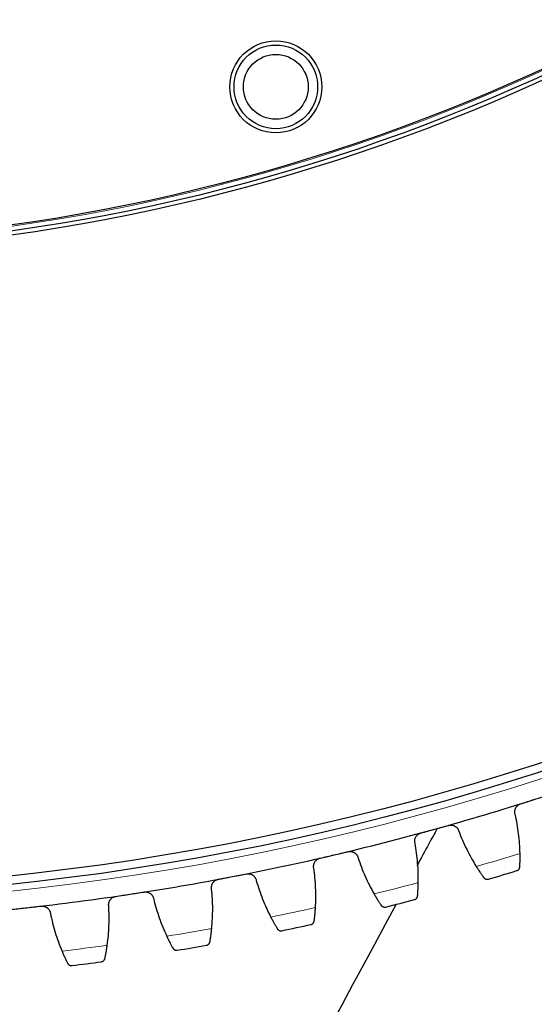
# Model space of a CAD drawing. Header units: inches. Extents: x 0 to 20790, y -12 to 14700.
# Tile 219 of 256: x 10219 to 10342, y 3828 to 4064. Entities that reach past the tile are written whole.
import ezdxf

# ---------------------------------------------------------------- set-up
doc = ezdxf.new("R2010")
doc.units = ezdxf.units.IN
doc.layers.add('1', color=7, linetype='Continuous', true_color=0xffffff)
doc.layers.add('254', color=7, linetype='Continuous', true_color=0xffffff)
doc.styles.add('latin_extended', font='simplex.shx')
doc.dimstyles.get("Standard").update_dxf_attribs({"dimtxt": 0.18, "dimasz": 0.18, "dimexe": 0.18, "dimexo": 0.0625, "dimgap": 0.09, "dimtad": 0, "dimtih": 1, "dimtoh": 1, "dimdec": 4, "dimzin": 0, "dimdsep": 46, "dimtxsty": 'Standard', "dimcen": 0.09, "dimadec": 0, "dimazin": 0, "dimtfac": 1, "dimtdec": 4, "dimtofl": 0, "dimtmove": 0, "dimatfit": 3, "dimfxl": 1, "dimtolj": 1, "dimtzin": 0, "dimarcsym": 0})

# ---------------------------------------------------------------- blocks, each defined once
blk = doc.blocks.new('_U6')
at = {"layer": '254', "color": 3, "linetype": 'Continuous', "lineweight": 13, "transparency": 16777216}
for p, q in [((9507.07, 3920.69), (9507.07, 2606.19)), ((10797.07, 3920.69), (10797.07, 2606.19)), ((9629.57, 2641.19), (10674.57, 2641.19))]:
    blk.add_line(p, q, dxfattribs=at)
at = {"layer": '254', "color": 3, "transparency": 16777216}
for points in [[(9629.57, 2661.6), (9629.57, 2620.77), (9507.07, 2641.19)], [(10674.57, 2620.77), (10674.57, 2661.6), (10797.07, 2641.19)]]:
    blk.add_solid(points, dxfattribs=at)
at = {"layer": 'Defpoints', "color": 0, "transparency": 16777216}
for p in [(9507.07, 3955.69), (10797.07, 3955.69), (10797.07, 2641.19)]:
    blk.add_point(p, dxfattribs=at)
at = {"layer": '254', "color": 2, "lineweight": 13, "transparency": 16777216, "insert": (9947.9, 2824.94), "char_height": 122.5, "attachment_point": 1, "style": 'latin_extended'}
blk.add_mtext('\\A1;1290', dxfattribs=at)
blk = doc.blocks.new('_U7')
at = {"layer": '254', "color": 3, "linetype": 'Continuous', "lineweight": 13, "transparency": 16777216}
for p, q in [((9659.07, 3888.69), (9659.07, 2886.19)), ((10645.07, 3888.69), (10645.07, 2886.19)), ((9781.57, 2921.19), (10522.57, 2921.19))]:
    blk.add_line(p, q, dxfattribs=at)
at = {"layer": '254', "color": 3, "transparency": 16777216}
for points in [[(9781.57, 2941.6), (9781.57, 2900.77), (9659.07, 2921.19)], [(10522.57, 2900.77), (10522.57, 2941.6), (10645.07, 2921.19)]]:
    blk.add_solid(points, dxfattribs=at)
at = {"layer": 'Defpoints', "color": 0, "transparency": 16777216}
for p in [(9659.07, 3923.69), (10645.07, 3923.69), (10645.07, 2921.19)]:
    blk.add_point(p, dxfattribs=at)
at = {"layer": '254', "color": 2, "lineweight": 13, "transparency": 16777216, "insert": (9997.49, 3104.94), "char_height": 122.5, "attachment_point": 1, "style": 'latin_extended'}
blk.add_mtext('\\A1;986', dxfattribs=at)
blk = doc.blocks.new('_U10')
at = {"layer": '254', "color": 3, "linetype": 'Continuous', "lineweight": 13, "transparency": 16777216}
for p, q in [((10187.07, 4468.69), (12185.34, 4468.69)), ((12150.34, 4346.19), (12150.34, 3940.69)), ((11010.57, 3818.19), (12185.34, 3818.19))]:
    blk.add_line(p, q, dxfattribs=at)
at = {"layer": '254', "color": 3, "transparency": 16777216}
for points in [[(12170.76, 4346.19), (12129.92, 4346.19), (12150.34, 4468.69)], [(12129.92, 3940.69), (12170.76, 3940.69), (12150.34, 3818.19)]]:
    blk.add_solid(points, dxfattribs=at)
at = {"layer": 'Defpoints', "color": 0, "transparency": 16777216}
for p in [(10152.07, 4468.69), (10975.57, 3818.19), (12150.34, 3818.19)]:
    blk.add_point(p, dxfattribs=at)
at = {"layer": '254', "color": 2, "lineweight": 13, "transparency": 16777216, "insert": (11966.59, 3948.36), "char_height": 122.5, "attachment_point": 1, "rotation": 90, "style": 'latin_extended'}
blk.add_mtext('\\A1;650', dxfattribs=at)

msp = doc.modelspace()

# ---------------------------------------------------------------- linework, layer by layer
at = {"layer": '1', "color": 110, "linetype": 'Continuous', "lineweight": 13}
for radius in [616.6, 458.862]:
    msp.add_circle((10152.069, 4468.685), radius, dxfattribs=at)
at = {"layer": '1', "color": 2, "linetype": 'Continuous', "lineweight": 25}
for centre, radius in [((10152.069, 4468.685), 615), ((10152.069, 4468.685), 613), ((10152.069, 4468.685), 461), ((10152.069, 4468.685), 460), ((10152.069, 4468.685), 458.594), ((10279.794, 4047.632, 0), 11), ((10279.794, 4047.632, 0), 10), ((10279.794, 4047.632, 0), 7.75)]:
    msp.add_circle(centre, radius, dxfattribs=at)
for radius, start, end in [(621, 287.770701, 290.063694), (621, 285.477707, 287.770701), (621, 283.184713, 285.477707), (621, 280.89172, 283.184713), (636, 286.303279, 286.945129), (621, 278.598726, 280.89172), (621, 276.305732, 278.598726), (636, 284.010285, 284.652135), (621, 274.012739, 276.305732), (636, 281.717291, 282.359142), (636, 279.424298, 280.066148), (636, 277.131304, 277.773155)]:
    msp.add_arc((10152.069, 4468.685), radius, start, end, dxfattribs=at)
at = {"layer": '1', "color": 110, "linetype": 'Continuous', "lineweight": 13}
for start, end in [(286.129843, 287.118564), (283.83685, 284.825571), (281.543856, 282.532577), (279.250862, 280.239584), (276.957869, 277.94659)]:
    msp.add_arc((10152.069, 4468.685), 632.294, start, end, dxfattribs=at)
at = {"layer": '1', "color": 2, "linetype": 'Continuous', "lineweight": 25}
for points, knots in [([(10220.229, 3501.529), (10278.387, 3609.164), (10352.327, 3746.009), (10426.268, 3882.854), (10442.051, 3912.064)], [0, 0, 0, 0, 0.7865465, 1, 1, 1, 1]), ([(10337.031, 3873.769), (10336.993, 3873.892), (10336.967, 3874.017), (10336.946, 3874.207), (10336.942, 3874.271), (10336.941, 3874.367), (10336.941, 3874.399), (10336.943, 3874.464), (10336.945, 3874.496), (10336.959, 3874.657), (10336.982, 3874.783), (10337.034, 3874.969), (10337.055, 3875.03), (10337.09, 3875.121), (10337.103, 3875.152), (10337.13, 3875.211), (10337.144, 3875.24), (10337.217, 3875.385), (10337.287, 3875.495), (10337.388, 3875.623), (10337.409, 3875.649), (10337.452, 3875.698), (10337.475, 3875.723), (10337.543, 3875.794), (10337.591, 3875.84), (10337.741, 3875.968), (10337.848, 3876.043), (10337.993, 3876.124), (10338.023, 3876.14), (10338.083, 3876.169), (10338.113, 3876.183), (10338.205, 3876.223), (10338.267, 3876.247), (10338.331, 3876.267)], [0, 0, 0, 0, 0.125, 0.125, 0.1875, 0.1875, 0.21875, 0.21875, 0.25, 0.25, 0.375, 0.375, 0.4375, 0.4375, 0.46875, 0.46875, 0.5, 0.5, 0.625, 0.625, 0.65625, 0.65625, 0.6875, 0.6875, 0.75, 0.75, 0.875, 0.875, 0.90625, 0.90625, 0.9375, 0.9375, 1, 1, 1, 1]), ([(10313.081, 3866.845), (10313.047, 3866.97), (10313.027, 3867.095), (10313.013, 3867.286), (10313.012, 3867.35), (10313.014, 3867.446), (10313.016, 3867.479), (10313.021, 3867.543), (10313.024, 3867.575), (10313.044, 3867.735), (10313.072, 3867.86), (10313.132, 3868.044), (10313.155, 3868.104), (10313.194, 3868.194), (10313.208, 3868.224), (10313.237, 3868.282), (10313.252, 3868.311), (10313.332, 3868.453), (10313.406, 3868.559), (10313.512, 3868.684), (10313.533, 3868.708), (10313.579, 3868.756), (10313.602, 3868.78), (10313.673, 3868.848), (10313.723, 3868.892), (10313.878, 3869.013), (10313.988, 3869.084), (10314.136, 3869.16), (10314.167, 3869.174), (10314.228, 3869.201), (10314.258, 3869.214), (10314.351, 3869.25), (10314.415, 3869.271), (10314.479, 3869.289)], [0, 0, 0, 0, 0.125, 0.125, 0.1875, 0.1875, 0.21875, 0.21875, 0.25, 0.25, 0.375, 0.375, 0.4375, 0.4375, 0.46875, 0.46875, 0.5, 0.5, 0.625, 0.625, 0.65625, 0.65625, 0.6875, 0.6875, 0.75, 0.75, 0.875, 0.875, 0.90625, 0.90625, 0.9375, 0.9375, 1, 1, 1, 1]), ([(10318.353, 3870.354), (10317.702, 3869.15), (10316.096, 3866.177), (10314.489, 3863.204), (10313.533, 3861.435)], [0, 0, 0, 0, 0.4049756, 1, 1, 1, 1]), ([(10321.103, 3871.123), (10321.168, 3871.141), (10321.297, 3871.17), (10321.493, 3871.194), (10321.625, 3871.197), (10321.725, 3871.194), (10321.758, 3871.193), (10321.824, 3871.188), (10321.857, 3871.184), (10322.02, 3871.163), (10322.148, 3871.134), (10322.303, 3871.082), (10322.334, 3871.071), (10322.38, 3871.053), (10322.395, 3871.047), (10322.425, 3871.034), (10322.501, 3871.002), (10322.631, 3870.935), (10322.74, 3870.866), (10322.846, 3870.791), (10322.897, 3870.751), (10323.045, 3870.623), (10323.133, 3870.53), (10323.251, 3870.379), (10323.288, 3870.326), (10323.34, 3870.245), (10323.357, 3870.217), (10323.389, 3870.161), (10323.404, 3870.133), (10323.477, 3869.99), (10323.524, 3869.871), (10323.56, 3869.747)], [0, 0, 0, 0, 0.0625, 0.125, 0.1875, 0.1875, 0.21875, 0.21875, 0.25, 0.25, 0.375, 0.375, 0.40625, 0.40625, 0.421875, 0.421875, 0.4375, 0.5, 0.5625, 0.5625, 0.625, 0.625, 0.75, 0.75, 0.8125, 0.8125, 0.84375, 0.84375, 0.875, 0.875, 1, 1, 1, 1]), ([(10297.06, 3864.839), (10297.125, 3864.854), (10297.255, 3864.878), (10297.452, 3864.894), (10297.584, 3864.892), (10297.683, 3864.885), (10297.717, 3864.882), (10297.782, 3864.874), (10297.815, 3864.869), (10297.978, 3864.842), (10298.104, 3864.808), (10298.257, 3864.75), (10298.287, 3864.737), (10298.332, 3864.718), (10298.347, 3864.711), (10298.377, 3864.697), (10298.451, 3864.661), (10298.579, 3864.59), (10298.685, 3864.516), (10298.787, 3864.437), (10298.837, 3864.395), (10298.979, 3864.261), (10299.064, 3864.164), (10299.176, 3864.009), (10299.211, 3863.955), (10299.26, 3863.872), (10299.275, 3863.843), (10299.305, 3863.786), (10299.319, 3863.757), (10299.386, 3863.611), (10299.429, 3863.49), (10299.459, 3863.365)], [0, 0, 0, 0, 0.0625, 0.125, 0.1875, 0.1875, 0.21875, 0.21875, 0.25, 0.25, 0.375, 0.375, 0.40625, 0.40625, 0.421875, 0.421875, 0.4375, 0.5, 0.5625, 0.5625, 0.625, 0.625, 0.75, 0.75, 0.8125, 0.8125, 0.84375, 0.84375, 0.875, 0.875, 1, 1, 1, 1]), ([(10338.142, 3861.207), (10338.147, 3861.295), (10338.151, 3861.391), (10338.159, 3861.595), (10338.168, 3861.811), (10338.175, 3862.052), (10338.179, 3862.21), (10338.18, 3862.242), (10338.182, 3862.307), (10338.183, 3862.34), (10338.185, 3862.44), (10338.186, 3862.507), (10338.19, 3862.713), (10338.192, 3862.854), (10338.195, 3863.143), (10338.195, 3863.292), (10338.195, 3863.521), (10338.195, 3863.599), (10338.194, 3863.716), (10338.194, 3863.756), (10338.193, 3863.835), (10338.193, 3863.875), (10338.191, 3864.075), (10338.188, 3864.238), (10338.185, 3864.403)], [0, 0, 0, 0, 0.125, 0.125, 0.25, 0.375, 0.375, 0.40625, 0.40625, 0.4375, 0.4375, 0.5, 0.5, 0.625, 0.625, 0.75, 0.75, 0.8125, 0.8125, 0.84375, 0.84375, 0.875, 0.875, 1, 1, 1, 1]), ([(10288.872, 3860.885), (10288.844, 3861.011), (10288.828, 3861.137), (10288.823, 3861.328), (10288.824, 3861.392), (10288.83, 3861.488), (10288.833, 3861.52), (10288.84, 3861.585), (10288.845, 3861.617), (10288.871, 3861.776), (10288.904, 3861.9), (10288.971, 3862.081), (10288.997, 3862.14), (10289.039, 3862.228), (10289.055, 3862.257), (10289.086, 3862.315), (10289.102, 3862.343), (10289.187, 3862.481), (10289.266, 3862.585), (10289.377, 3862.705), (10289.399, 3862.728), (10289.446, 3862.775), (10289.471, 3862.797), (10289.545, 3862.863), (10289.596, 3862.904), (10289.755, 3863.02), (10289.869, 3863.086), (10290.02, 3863.156), (10290.051, 3863.169), (10290.113, 3863.194), (10290.144, 3863.205), (10290.238, 3863.237), (10290.302, 3863.256), (10290.367, 3863.271)], [0, 0, 0, 0, 0.125, 0.125, 0.1875, 0.1875, 0.21875, 0.21875, 0.25, 0.25, 0.375, 0.375, 0.4375, 0.4375, 0.46875, 0.46875, 0.5, 0.5, 0.625, 0.625, 0.65625, 0.65625, 0.6875, 0.6875, 0.75, 0.75, 0.875, 0.875, 0.90625, 0.90625, 0.9375, 0.9375, 1, 1, 1, 1]), ([(10272.784, 3859.521), (10272.85, 3859.534), (10272.981, 3859.553), (10273.178, 3859.561), (10273.31, 3859.553), (10273.409, 3859.542), (10273.442, 3859.538), (10273.508, 3859.528), (10273.54, 3859.522), (10273.701, 3859.488), (10273.826, 3859.449), (10273.977, 3859.384), (10274.006, 3859.371), (10274.051, 3859.349), (10274.066, 3859.342), (10274.095, 3859.327), (10274.167, 3859.288), (10274.292, 3859.212), (10274.395, 3859.134), (10274.494, 3859.051), (10274.542, 3859.007), (10274.679, 3858.867), (10274.76, 3858.767), (10274.866, 3858.607), (10274.898, 3858.552), (10274.944, 3858.467), (10274.958, 3858.438), (10274.985, 3858.38), (10274.998, 3858.35), (10275.06, 3858.202), (10275.097, 3858.079), (10275.123, 3857.953)], [0, 0, 0, 0, 0.0625, 0.125, 0.1875, 0.1875, 0.21875, 0.21875, 0.25, 0.25, 0.375, 0.375, 0.40625, 0.40625, 0.421875, 0.421875, 0.4375, 0.5, 0.5625, 0.5625, 0.625, 0.625, 0.75, 0.75, 0.8125, 0.8125, 0.84375, 0.84375, 0.875, 0.875, 1, 1, 1, 1]), ([(10327.73, 3861.282), (10327.818, 3861.142), (10327.904, 3861.005), (10328.076, 3860.737), (10328.245, 3860.476), (10328.409, 3860.228), (10328.531, 3860.046), (10328.571, 3859.986), (10328.631, 3859.897), (10328.651, 3859.868), (10328.69, 3859.81), (10328.71, 3859.781), (10328.806, 3859.64), (10328.956, 3859.423), (10329.094, 3859.226), (10329.226, 3859.038), (10329.289, 3858.949), (10329.364, 3858.845), (10329.379, 3858.824), (10329.408, 3858.784), (10329.451, 3858.724), (10329.492, 3858.668), (10329.518, 3858.632)], [0, 0, 0, 0, 0.125, 0.125, 0.25, 0.375, 0.375, 0.4375, 0.4375, 0.46875, 0.46875, 0.5, 0.5, 0.625, 0.75, 0.75, 0.875, 0.875, 0.90625, 0.90625, 0.9375, 1, 1, 1, 1]), ([(10337.435, 3860.298), (10337.436, 3860.298), (10337.438, 3860.299), (10337.441, 3860.299), (10337.442, 3860.3), (10337.446, 3860.301), (10337.455, 3860.304), (10337.474, 3860.311), (10337.513, 3860.325), (10337.546, 3860.339), (10337.61, 3860.369), (10337.652, 3860.392), (10337.771, 3860.47), (10337.844, 3860.534), (10337.94, 3860.648), (10337.97, 3860.689), (10338.01, 3860.755), (10338.023, 3860.778), (10338.047, 3860.825), (10338.058, 3860.849), (10338.089, 3860.924), (10338.106, 3860.977), (10338.131, 3861.088), (10338.139, 3861.146), (10338.142, 3861.207)], [0, 0, 0, 0, 0.0039062, 0.0039062, 0.0078125, 0.0078125, 0.015625, 0.03125, 0.0625, 0.125, 0.125, 0.25, 0.25, 0.5, 0.5, 0.625, 0.625, 0.6875, 0.6875, 0.75, 0.75, 0.875, 0.875, 1, 1, 1, 1]), ([(10264.445, 3855.898), (10264.422, 3856.025), (10264.411, 3856.152), (10264.413, 3856.343), (10264.417, 3856.407), (10264.427, 3856.503), (10264.431, 3856.535), (10264.441, 3856.599), (10264.447, 3856.631), (10264.479, 3856.788), (10264.517, 3856.911), (10264.592, 3857.089), (10264.619, 3857.148), (10264.666, 3857.234), (10264.682, 3857.262), (10264.716, 3857.318), (10264.733, 3857.346), (10264.824, 3857.481), (10264.906, 3857.581), (10265.022, 3857.696), (10265.045, 3857.719), (10265.094, 3857.763), (10265.119, 3857.785), (10265.196, 3857.848), (10265.249, 3857.887), (10265.413, 3857.996), (10265.529, 3858.058), (10265.682, 3858.121), (10265.714, 3858.133), (10265.777, 3858.155), (10265.808, 3858.166), (10265.904, 3858.194), (10265.969, 3858.21), (10266.034, 3858.223)], [0, 0, 0, 0, 0.125, 0.125, 0.1875, 0.1875, 0.21875, 0.21875, 0.25, 0.25, 0.375, 0.375, 0.4375, 0.4375, 0.46875, 0.46875, 0.5, 0.5, 0.625, 0.625, 0.65625, 0.65625, 0.6875, 0.6875, 0.75, 0.75, 0.875, 0.875, 0.90625, 0.90625, 0.9375, 0.9375, 1, 1, 1, 1]), ([(10313.688, 3854.248), (10313.696, 3854.337), (10313.704, 3854.432), (10313.721, 3854.635), (10313.738, 3854.851), (10313.755, 3855.092), (10313.765, 3855.25), (10313.768, 3855.282), (10313.772, 3855.346), (10313.774, 3855.379), (10313.78, 3855.479), (10313.784, 3855.546), (10313.796, 3855.751), (10313.804, 3855.892), (10313.818, 3856.181), (10313.825, 3856.33), (10313.834, 3856.559), (10313.837, 3856.636), (10313.841, 3856.754), (10313.842, 3856.793), (10313.844, 3856.872), (10313.846, 3856.912), (10313.852, 3857.113), (10313.856, 3857.276), (10313.859, 3857.441)], [0, 0, 0, 0, 0.125, 0.125, 0.25, 0.375, 0.375, 0.40625, 0.40625, 0.4375, 0.4375, 0.5, 0.5, 0.625, 0.625, 0.75, 0.75, 0.8125, 0.8125, 0.84375, 0.84375, 0.875, 0.875, 1, 1, 1, 1]), ([(10329.518, 3858.632), (10329.554, 3858.583), (10329.592, 3858.539), (10329.674, 3858.46), (10329.716, 3858.426), (10329.804, 3858.365), (10329.85, 3858.339), (10329.943, 3858.295), (10329.99, 3858.276), (10330.086, 3858.247), (10330.135, 3858.237), (10330.231, 3858.223), (10330.279, 3858.219), (10330.375, 3858.219), (10330.422, 3858.223), (10330.493, 3858.233), (10330.528, 3858.239), (10330.568, 3858.248), (10330.588, 3858.254), (10330.597, 3858.256), (10330.602, 3858.258), (10330.605, 3858.259), (10330.608, 3858.259)], [0, 0, 0, 0, 0.125, 0.125, 0.25, 0.25, 0.375, 0.375, 0.5, 0.5, 0.625, 0.625, 0.75, 0.75, 0.875, 0.875, 0.9375, 0.96875, 0.984375, 0.9921875, 0.9921875, 1, 1, 1, 1]), ([(10248.315, 3855.179), (10248.381, 3855.189), (10248.513, 3855.203), (10248.711, 3855.203), (10248.842, 3855.19), (10248.94, 3855.175), (10248.973, 3855.17), (10249.038, 3855.157), (10249.07, 3855.149), (10249.23, 3855.109), (10249.353, 3855.065), (10249.501, 3854.995), (10249.53, 3854.98), (10249.574, 3854.957), (10249.588, 3854.949), (10249.617, 3854.932), (10249.688, 3854.891), (10249.809, 3854.809), (10249.909, 3854.727), (10250.005, 3854.641), (10250.051, 3854.595), (10250.182, 3854.45), (10250.259, 3854.347), (10250.358, 3854.183), (10250.389, 3854.126), (10250.431, 3854.039), (10250.444, 3854.01), (10250.469, 3853.95), (10250.481, 3853.92), (10250.536, 3853.77), (10250.568, 3853.646), (10250.589, 3853.518)], [0, 0, 0, 0, 0.0625, 0.125, 0.1875, 0.1875, 0.21875, 0.21875, 0.25, 0.25, 0.375, 0.375, 0.40625, 0.40625, 0.421875, 0.421875, 0.4375, 0.5, 0.5625, 0.5625, 0.625, 0.625, 0.75, 0.75, 0.8125, 0.8125, 0.84375, 0.84375, 0.875, 0.875, 1, 1, 1, 1]), ([(10239.838, 3851.892), (10239.82, 3852.02), (10239.814, 3852.148), (10239.824, 3852.339), (10239.83, 3852.402), (10239.844, 3852.498), (10239.849, 3852.529), (10239.862, 3852.593), (10239.869, 3852.624), (10239.908, 3852.781), (10239.95, 3852.902), (10240.032, 3853.077), (10240.062, 3853.134), (10240.112, 3853.218), (10240.129, 3853.246), (10240.165, 3853.301), (10240.183, 3853.327), (10240.279, 3853.459), (10240.365, 3853.556), (10240.486, 3853.666), (10240.51, 3853.688), (10240.561, 3853.73), (10240.587, 3853.751), (10240.666, 3853.811), (10240.72, 3853.848), (10240.888, 3853.95), (10241.007, 3854.007), (10241.163, 3854.064), (10241.195, 3854.075), (10241.258, 3854.095), (10241.291, 3854.104), (10241.387, 3854.129), (10241.453, 3854.142), (10241.519, 3854.152)], [0, 0, 0, 0, 0.125, 0.125, 0.1875, 0.1875, 0.21875, 0.21875, 0.25, 0.25, 0.375, 0.375, 0.4375, 0.4375, 0.46875, 0.46875, 0.5, 0.5, 0.625, 0.625, 0.65625, 0.65625, 0.6875, 0.6875, 0.75, 0.75, 0.875, 0.875, 0.90625, 0.90625, 0.9375, 0.9375, 1, 1, 1, 1]), ([(10303.287, 3854.74), (10303.369, 3854.596), (10303.45, 3854.456), (10303.611, 3854.182), (10303.769, 3853.915), (10303.924, 3853.659), (10304.038, 3853.473), (10304.076, 3853.411), (10304.132, 3853.32), (10304.151, 3853.29), (10304.188, 3853.231), (10304.206, 3853.202), (10304.297, 3853.056), (10304.438, 3852.834), (10304.568, 3852.631), (10304.692, 3852.438), (10304.752, 3852.347), (10304.823, 3852.239), (10304.837, 3852.218), (10304.864, 3852.177), (10304.905, 3852.115), (10304.943, 3852.058), (10304.968, 3852.021)], [0, 0, 0, 0, 0.125, 0.125, 0.25, 0.375, 0.375, 0.4375, 0.4375, 0.46875, 0.46875, 0.5, 0.5, 0.625, 0.75, 0.75, 0.875, 0.875, 0.90625, 0.90625, 0.9375, 1, 1, 1, 1]), ([(10312.945, 3853.368), (10312.947, 3853.369), (10312.948, 3853.369), (10312.951, 3853.37), (10312.952, 3853.37), (10312.957, 3853.372), (10312.965, 3853.374), (10312.985, 3853.38), (10313.025, 3853.392), (10313.058, 3853.405), (10313.123, 3853.432), (10313.166, 3853.454), (10313.288, 3853.527), (10313.364, 3853.588), (10313.464, 3853.698), (10313.495, 3853.738), (10313.538, 3853.802), (10313.552, 3853.824), (10313.578, 3853.871), (10313.59, 3853.894), (10313.624, 3853.968), (10313.643, 3854.02), (10313.672, 3854.13), (10313.683, 3854.188), (10313.688, 3854.248)], [0, 0, 0, 0, 0.0039062, 0.0039062, 0.0078125, 0.0078125, 0.015625, 0.03125, 0.0625, 0.125, 0.125, 0.25, 0.25, 0.5, 0.5, 0.625, 0.625, 0.6875, 0.6875, 0.75, 0.75, 0.875, 0.875, 1, 1, 1, 1]), ([(10223.692, 3851.82), (10223.758, 3851.827), (10223.891, 3851.835), (10224.088, 3851.827), (10224.219, 3851.809), (10224.316, 3851.791), (10224.349, 3851.784), (10224.413, 3851.768), (10224.445, 3851.76), (10224.603, 3851.713), (10224.724, 3851.664), (10224.869, 3851.588), (10224.898, 3851.572), (10224.941, 3851.547), (10224.955, 3851.538), (10224.983, 3851.521), (10225.052, 3851.477), (10225.17, 3851.39), (10225.267, 3851.304), (10225.359, 3851.214), (10225.403, 3851.166), (10225.528, 3851.016), (10225.601, 3850.91), (10225.694, 3850.742), (10225.722, 3850.685), (10225.76, 3850.596), (10225.772, 3850.566), (10225.795, 3850.506), (10225.805, 3850.475), (10225.855, 3850.322), (10225.882, 3850.197), (10225.897, 3850.069)], [0, 0, 0, 0, 0.0625, 0.125, 0.1875, 0.1875, 0.21875, 0.21875, 0.25, 0.25, 0.375, 0.375, 0.40625, 0.40625, 0.421875, 0.421875, 0.4375, 0.5, 0.5625, 0.5625, 0.625, 0.625, 0.75, 0.75, 0.8125, 0.8125, 0.84375, 0.84375, 0.875, 0.875, 1, 1, 1, 1]), ([(10288.976, 3848.274), (10288.987, 3848.362), (10288.999, 3848.457), (10289.023, 3848.659), (10289.049, 3848.874), (10289.076, 3849.114), (10289.093, 3849.271), (10289.096, 3849.303), (10289.103, 3849.368), (10289.106, 3849.401), (10289.116, 3849.5), (10289.123, 3849.567), (10289.143, 3849.771), (10289.157, 3849.912), (10289.182, 3850.2), (10289.195, 3850.349), (10289.213, 3850.577), (10289.219, 3850.654), (10289.228, 3850.771), (10289.231, 3850.811), (10289.237, 3850.89), (10289.239, 3850.93), (10289.253, 3851.13), (10289.264, 3851.292), (10289.274, 3851.457)], [0, 0, 0, 0, 0.125, 0.125, 0.25, 0.375, 0.375, 0.40625, 0.40625, 0.4375, 0.4375, 0.5, 0.5, 0.625, 0.625, 0.75, 0.75, 0.8125, 0.8125, 0.84375, 0.84375, 0.875, 0.875, 1, 1, 1, 1]), ([(10304.968, 3852.021), (10305.002, 3851.97), (10305.038, 3851.925), (10305.116, 3851.843), (10305.158, 3851.807), (10305.243, 3851.743), (10305.288, 3851.715), (10305.379, 3851.667), (10305.425, 3851.647), (10305.52, 3851.614), (10305.568, 3851.601), (10305.664, 3851.583), (10305.712, 3851.578), (10305.807, 3851.574), (10305.855, 3851.576), (10305.926, 3851.583), (10305.961, 3851.588), (10306.002, 3851.596), (10306.022, 3851.6), (10306.031, 3851.602), (10306.036, 3851.604), (10306.039, 3851.604), (10306.042, 3851.605)], [0, 0, 0, 0, 0.125, 0.125, 0.25, 0.25, 0.375, 0.375, 0.5, 0.5, 0.625, 0.625, 0.75, 0.75, 0.875, 0.875, 0.9375, 0.96875, 0.984375, 0.9921875, 0.9921875, 1, 1, 1, 1]), ([(10278.602, 3849.181), (10278.679, 3849.035), (10278.754, 3848.891), (10278.903, 3848.611), (10279.051, 3848.337), (10279.196, 3848.076), (10279.302, 3847.885), (10279.338, 3847.822), (10279.39, 3847.729), (10279.408, 3847.698), (10279.442, 3847.637), (10279.459, 3847.607), (10279.544, 3847.458), (10279.676, 3847.231), (10279.798, 3847.023), (10279.914, 3846.826), (10279.97, 3846.732), (10280.037, 3846.621), (10280.05, 3846.6), (10280.076, 3846.557), (10280.114, 3846.494), (10280.15, 3846.435), (10280.173, 3846.397)], [0, 0, 0, 0, 0.125, 0.125, 0.25, 0.375, 0.375, 0.4375, 0.4375, 0.46875, 0.46875, 0.5, 0.5, 0.625, 0.75, 0.75, 0.875, 0.875, 0.90625, 0.90625, 0.9375, 1, 1, 1, 1]), ([(10288.198, 3847.425), (10288.199, 3847.425), (10288.201, 3847.425), (10288.203, 3847.426), (10288.205, 3847.426), (10288.209, 3847.427), (10288.218, 3847.429), (10288.238, 3847.434), (10288.278, 3847.445), (10288.312, 3847.456), (10288.378, 3847.481), (10288.422, 3847.501), (10288.547, 3847.57), (10288.625, 3847.627), (10288.729, 3847.733), (10288.762, 3847.772), (10288.808, 3847.834), (10288.822, 3847.856), (10288.85, 3847.901), (10288.863, 3847.924), (10288.9, 3847.997), (10288.921, 3848.048), (10288.955, 3848.156), (10288.968, 3848.214), (10288.976, 3848.274)], [0, 0, 0, 0, 0.0039062, 0.0039062, 0.0078125, 0.0078125, 0.015625, 0.03125, 0.0625, 0.125, 0.125, 0.25, 0.25, 0.5, 0.5, 0.625, 0.625, 0.6875, 0.6875, 0.75, 0.75, 0.875, 0.875, 1, 1, 1, 1]), ([(10264.044, 3843.293), (10264.058, 3843.381), (10264.074, 3843.475), (10264.107, 3843.676), (10264.141, 3843.89), (10264.177, 3844.128), (10264.2, 3844.285), (10264.205, 3844.317), (10264.214, 3844.381), (10264.219, 3844.414), (10264.233, 3844.512), (10264.243, 3844.579), (10264.271, 3844.783), (10264.29, 3844.922), (10264.327, 3845.21), (10264.346, 3845.357), (10264.373, 3845.585), (10264.382, 3845.662), (10264.396, 3845.778), (10264.4, 3845.818), (10264.409, 3845.896), (10264.413, 3845.936), (10264.435, 3846.135), (10264.452, 3846.297), (10264.469, 3846.462)], [0, 0, 0, 0, 0.125, 0.125, 0.25, 0.375, 0.375, 0.40625, 0.40625, 0.4375, 0.4375, 0.5, 0.5, 0.625, 0.625, 0.75, 0.75, 0.8125, 0.8125, 0.84375, 0.84375, 0.875, 0.875, 1, 1, 1, 1]), ([(10280.173, 3846.397), (10280.205, 3846.345), (10280.24, 3846.298), (10280.314, 3846.214), (10280.354, 3846.176), (10280.437, 3846.108), (10280.48, 3846.079), (10280.569, 3846.027), (10280.615, 3846.005), (10280.709, 3845.968), (10280.756, 3845.954), (10280.851, 3845.932), (10280.899, 3845.925), (10280.994, 3845.917), (10281.042, 3845.917), (10281.113, 3845.921), (10281.148, 3845.925), (10281.189, 3845.931), (10281.209, 3845.935), (10281.218, 3845.936), (10281.224, 3845.937), (10281.227, 3845.938), (10281.23, 3845.939)], [0, 0, 0, 0, 0.125, 0.125, 0.25, 0.25, 0.375, 0.375, 0.5, 0.5, 0.625, 0.625, 0.75, 0.75, 0.875, 0.875, 0.9375, 0.96875, 0.984375, 0.9921875, 0.9921875, 1, 1, 1, 1]), ([(10253.715, 3844.615), (10253.785, 3844.465), (10253.855, 3844.319), (10253.993, 3844.033), (10254.13, 3843.754), (10254.263, 3843.487), (10254.362, 3843.292), (10254.395, 3843.227), (10254.444, 3843.132), (10254.46, 3843.101), (10254.492, 3843.039), (10254.508, 3843.008), (10254.587, 3842.856), (10254.709, 3842.623), (10254.823, 3842.41), (10254.932, 3842.208), (10254.984, 3842.113), (10255.046, 3842), (10255.058, 3841.977), (10255.082, 3841.934), (10255.118, 3841.869), (10255.151, 3841.809), (10255.173, 3841.77)], [0, 0, 0, 0, 0.125, 0.125, 0.25, 0.375, 0.375, 0.4375, 0.4375, 0.46875, 0.46875, 0.5, 0.5, 0.625, 0.75, 0.75, 0.875, 0.875, 0.90625, 0.90625, 0.9375, 1, 1, 1, 1]), ([(10263.232, 3842.476), (10263.234, 3842.476), (10263.235, 3842.476), (10263.238, 3842.477), (10263.24, 3842.477), (10263.244, 3842.478), (10263.253, 3842.479), (10263.273, 3842.484), (10263.313, 3842.493), (10263.348, 3842.503), (10263.415, 3842.525), (10263.459, 3842.543), (10263.587, 3842.606), (10263.667, 3842.661), (10263.776, 3842.763), (10263.81, 3842.8), (10263.858, 3842.86), (10263.874, 3842.882), (10263.903, 3842.925), (10263.917, 3842.948), (10263.957, 3843.019), (10263.98, 3843.07), (10264.018, 3843.177), (10264.033, 3843.233), (10264.044, 3843.293)], [0, 0, 0, 0, 0.0039063, 0.0039063, 0.0078125, 0.0078125, 0.015625, 0.03125, 0.0625, 0.125, 0.125, 0.25, 0.25, 0.5, 0.5, 0.625, 0.625, 0.6875, 0.6875, 0.75, 0.75, 0.875, 0.875, 1, 1, 1, 1]), ([(10228.665, 3841.048), (10228.729, 3840.895), (10228.793, 3840.747), (10228.919, 3840.455), (10229.045, 3840.171), (10229.168, 3839.899), (10229.259, 3839.7), (10229.289, 3839.634), (10229.334, 3839.537), (10229.349, 3839.505), (10229.378, 3839.442), (10229.393, 3839.41), (10229.466, 3839.255), (10229.579, 3839.017), (10229.683, 3838.801), (10229.784, 3838.595), (10229.833, 3838.497), (10229.89, 3838.381), (10229.901, 3838.359), (10229.924, 3838.314), (10229.956, 3838.248), (10229.988, 3838.186), (10230.008, 3838.147)], [0, 0, 0, 0, 0.125, 0.125, 0.25, 0.375, 0.375, 0.4375, 0.4375, 0.46875, 0.46875, 0.5, 0.5, 0.625, 0.75, 0.75, 0.875, 0.875, 0.90625, 0.90625, 0.9375, 1, 1, 1, 1]), ([(10238.932, 3839.314), (10238.95, 3839.401), (10238.97, 3839.494), (10239.011, 3839.694), (10239.053, 3839.906), (10239.099, 3840.143), (10239.129, 3840.299), (10239.135, 3840.33), (10239.147, 3840.394), (10239.153, 3840.426), (10239.171, 3840.524), (10239.183, 3840.591), (10239.219, 3840.793), (10239.244, 3840.932), (10239.292, 3841.217), (10239.317, 3841.364), (10239.353, 3841.59), (10239.365, 3841.667), (10239.383, 3841.783), (10239.389, 3841.822), (10239.401, 3841.9), (10239.407, 3841.94), (10239.437, 3842.138), (10239.461, 3842.299), (10239.484, 3842.463)], [0, 0, 0, 0, 0.125, 0.125, 0.25, 0.375, 0.375, 0.40625, 0.40625, 0.4375, 0.4375, 0.5, 0.5, 0.625, 0.625, 0.75, 0.75, 0.8125, 0.8125, 0.84375, 0.84375, 0.875, 0.875, 1, 1, 1, 1]), ([(10255.173, 3841.77), (10255.202, 3841.717), (10255.236, 3841.669), (10255.307, 3841.581), (10255.345, 3841.542), (10255.425, 3841.471), (10255.467, 3841.44), (10255.554, 3841.384), (10255.599, 3841.36), (10255.691, 3841.32), (10255.738, 3841.304), (10255.832, 3841.278), (10255.879, 3841.269), (10255.974, 3841.258), (10256.022, 3841.255), (10256.093, 3841.257), (10256.128, 3841.259), (10256.169, 3841.264), (10256.19, 3841.266), (10256.199, 3841.268), (10256.205, 3841.269), (10256.208, 3841.269), (10256.21, 3841.27)], [0, 0, 0, 0, 0.125, 0.125, 0.25, 0.25, 0.375, 0.375, 0.5, 0.5, 0.625, 0.625, 0.75, 0.75, 0.875, 0.875, 0.9375, 0.96875, 0.984375, 0.9921875, 0.9921875, 1, 1, 1, 1]), ([(10238.089, 3838.529), (10238.09, 3838.53), (10238.092, 3838.53), (10238.095, 3838.53), (10238.096, 3838.53), (10238.101, 3838.531), (10238.109, 3838.532), (10238.13, 3838.536), (10238.171, 3838.544), (10238.205, 3838.552), (10238.273, 3838.572), (10238.318, 3838.588), (10238.448, 3838.646), (10238.531, 3838.697), (10238.643, 3838.795), (10238.679, 3838.83), (10238.73, 3838.889), (10238.746, 3838.909), (10238.777, 3838.952), (10238.792, 3838.974), (10238.834, 3839.044), (10238.86, 3839.093), (10238.902, 3839.198), (10238.92, 3839.254), (10238.932, 3839.314)], [0, 0, 0, 0, 0.0039062, 0.0039062, 0.0078125, 0.0078125, 0.015625, 0.03125, 0.0625, 0.125, 0.125, 0.25, 0.25, 0.5, 0.5, 0.625, 0.625, 0.6875, 0.6875, 0.75, 0.75, 0.875, 0.875, 1, 1, 1, 1]), ([(10230.008, 3838.147), (10230.035, 3838.092), (10230.066, 3838.043), (10230.134, 3837.953), (10230.171, 3837.912), (10230.248, 3837.838), (10230.289, 3837.805), (10230.373, 3837.746), (10230.417, 3837.721), (10230.507, 3837.677), (10230.553, 3837.658), (10230.646, 3837.629), (10230.693, 3837.618), (10230.788, 3837.603), (10230.835, 3837.599), (10230.906, 3837.597), (10230.942, 3837.598), (10230.983, 3837.601), (10231.004, 3837.603), (10231.013, 3837.604), (10231.019, 3837.605), (10231.021, 3837.605), (10231.024, 3837.605)], [0, 0, 0, 0, 0.125, 0.125, 0.25, 0.25, 0.375, 0.375, 0.5, 0.5, 0.625, 0.625, 0.75, 0.75, 0.875, 0.875, 0.9375, 0.96875, 0.984375, 0.9921875, 0.9921875, 1, 1, 1, 1])]:
    msp.add_open_spline(points, degree=3, knots=knots, dxfattribs=at)
for points in [[(10338.331, 3876.267), (10339.422, 3876.617), (10340.513, 3876.966), (10341.603, 3877.316)], [(10338.185, 3864.403), (10338.168, 3865.195), (10338.095, 3866.771), (10337.865, 3869.121), (10337.518, 3871.454), (10337.207, 3872.999), (10337.031, 3873.769)], [(10314.479, 3869.289), (10315.583, 3869.595), (10316.687, 3869.901), (10317.791, 3870.206)], [(10317.791, 3870.206), (10318.895, 3870.512), (10319.999, 3870.818), (10321.103, 3871.123)], [(10323.56, 3869.747), (10323.835, 3869.007), (10324.422, 3867.544), (10325.411, 3865.402), (10326.507, 3863.312), (10327.31, 3861.953), (10327.73, 3861.282)], [(10313.859, 3857.441), (10313.874, 3858.232), (10313.863, 3859.811), (10313.728, 3862.167), (10313.474, 3864.513), (10313.225, 3866.069), (10313.081, 3866.845)], [(10293.714, 3864.055), (10294.829, 3864.316), (10295.944, 3864.578), (10297.06, 3864.839)], [(10290.367, 3863.271), (10291.483, 3863.532), (10292.598, 3863.794), (10293.714, 3864.055)], [(10299.459, 3863.365), (10299.705, 3862.615), (10300.233, 3861.13), (10301.135, 3858.95), (10302.147, 3856.817), (10302.895, 3855.427), (10303.287, 3854.74)], [(10289.274, 3851.457), (10289.32, 3852.247), (10289.373, 3853.825), (10289.332, 3856.185), (10289.172, 3858.539), (10288.986, 3860.103), (10288.872, 3860.885)], [(10266.034, 3858.223), (10267.159, 3858.439), (10268.284, 3858.656), (10269.409, 3858.872)], [(10269.409, 3858.872), (10270.534, 3859.089), (10271.659, 3859.305), (10272.784, 3859.521)], [(10275.123, 3857.953), (10275.338, 3857.193), (10275.806, 3855.688), (10276.62, 3853.474), (10277.546, 3851.303), (10278.238, 3849.884), (10278.602, 3849.181)], [(10244.917, 3854.666), (10246.05, 3854.837), (10247.182, 3855.008), (10248.315, 3855.179)], [(10264.469, 3846.462), (10264.547, 3847.249), (10264.663, 3848.824), (10264.716, 3851.184), (10264.651, 3853.542), (10264.527, 3855.113), (10264.445, 3855.898)], [(10241.519, 3854.152), (10242.651, 3854.323), (10243.784, 3854.494), (10244.917, 3854.666)], [(10250.589, 3853.518), (10250.774, 3852.751), (10251.181, 3851.228), (10251.906, 3848.983), (10252.744, 3846.777), (10253.379, 3845.331), (10253.715, 3844.615)], [(10308.572, 3852.252), (10253.024, 3749.447), (10197.476, 3646.642), (10141.928, 3543.837)], [(10216.86, 3851.065), (10217.999, 3851.191), (10219.137, 3851.317), (10220.276, 3851.442)], [(10220.276, 3851.442), (10221.414, 3851.568), (10222.553, 3851.694), (10223.692, 3851.82)], [(10239.484, 3842.463), (10239.593, 3843.247), (10239.772, 3844.815), (10239.92, 3847.171), (10239.949, 3849.53), (10239.888, 3851.105), (10239.838, 3851.892)], [(10225.897, 3850.069), (10226.051, 3849.295), (10226.398, 3847.757), (10227.032, 3845.485), (10227.781, 3843.247), (10228.357, 3841.777), (10228.665, 3841.048)]]:
    msp.add_open_spline(points, degree=3, dxfattribs=at)

# ---------------------------------------------------------------- dimensions: what is measured, and where the dimension line sits
at = {"layer": '254', "color": 2, "linetype": 'Continuous', "lineweight": 13}
dim = msp.add_linear_dim(base=(12150.338751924, 3818.185382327), p1=(10152.069053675, 4468.685382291), p2=(10975.569089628, 3818.185382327), angle=90, dimstyle='Standard', override={"dimscale": 35, "dimtxt": 3.5, "dimasz": 3.5, "dimexe": 1, "dimexo": 1, "dimgap": 1.75, "dimtad": 1, "dimtih": 0, "dimtoh": 0, "dimdec": 0, "dimlfac": 1, "dimzin": 8, "dimdsep": 46, "dimlunit": 2, "dimtxsty": 'latin_extended', "dimsah": 1, "dimse1": 0, "dimse2": 0, "dimsd1": 0, "dimsd2": 0, "dimclrd": 3, "dimclre": 3, "dimclrt": 2, "dimtol": 0, "dimtm": -0.1, "dimtfac": 0.714286, "dimtdec": 3, "dimtofl": 1, "dimtmove": 0, "dimtzin": 8, "dimlwd": 13, "dimlwe": 13}, dxfattribs=at)
dim.commit()
dim.dimension.update_dxf_attribs({"geometry": '_U10', "text_midpoint": (12150.338751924, 4105.856920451), "dimtype": 160})
for base, p1, p2, picture, middle in [((10797.069, 2641.185), (9507.069, 3955.685), (10797.069, 3955.685), '_U6', (10152.069, 2641.185)), ((10645.069, 2921.185), (9659.069, 3923.685), (10645.069, 3923.685), '_U7', (10152.069, 2921.185))]:
    dim = msp.add_linear_dim(base=base, p1=p1, p2=p2, dimstyle='Standard', override={"dimscale": 35, "dimtxt": 3.5, "dimasz": 3.5, "dimexe": 1, "dimexo": 1, "dimgap": 1.75, "dimtad": 1, "dimtih": 1, "dimtoh": 0, "dimdec": 0, "dimlfac": 1, "dimzin": 8, "dimdsep": 46, "dimlunit": 2, "dimtxsty": 'latin_extended', "dimsah": 1, "dimse1": 0, "dimse2": 0, "dimsd1": 0, "dimsd2": 0, "dimclrd": 3, "dimclre": 3, "dimclrt": 2, "dimtol": 0, "dimtm": -0.1, "dimtfac": 0.714286, "dimtdec": 3, "dimtofl": 1, "dimtmove": 0, "dimtzin": 8, "dimlwd": 13, "dimlwe": 13}, dxfattribs=at)
    dim.commit()
    dim.dimension.update_dxf_attribs({"geometry": picture, "text_midpoint": middle, "dimtype": 160})

doc.saveas('drawing.dxf')
